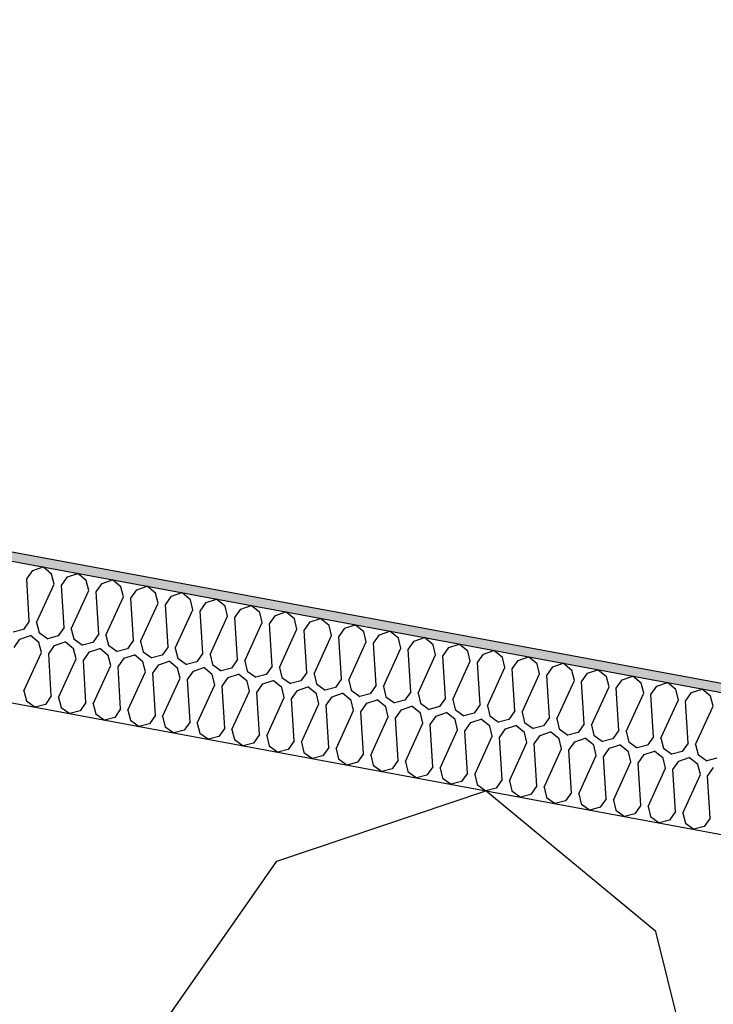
# Model space of a CAD drawing. Header units: millimetres. Extents: x -74465 to -41950, y 1470 to 14690.
# Tile 20 of 132: x -66957 to -66808, y 11886 to 12098. Entities that reach past the tile are written whole.
import ezdxf

# ---------------------------------------------------------------- set-up
doc = ezdxf.new("R2010")
doc.units = ezdxf.units.MM
doc.header["$LTSCALE"] = 0.5
doc.header["$MEASUREMENT"] = 0
doc.linetypes.add('PLINE', pattern=[0])
for name, color, linetype in [('26-- Yttertak (Skravur)(Nye konstruksjoner)', 7, 'Continuous'), ('26-- Yttertak(Nye konstruksjoner)', 7, 'Continuous'), ('262- Taktekking (Skravur)(Nye konstruksjoner)', 7, 'Continuous'), ('262- Taktekking(Nye konstruksjoner)', 7, 'Continuous')]:
    doc.layers.add(name, color=color, linetype=linetype)

# ---------------------------------------------------------------- blocks, each defined once
blk = doc.blocks.new('*X4')
at = {"layer": '26-- Yttertak (Skravur)(Nye konstruksjoner)', "linetype": 'PLINE'}
for p, q in [((-66901.72, 11916.88), (-66856.76, 11932.07)), ((-66820.22, 11901.78), (-66856.76, 11932.07)), ((-66927.31, 11880.3), (-66901.72, 11916.88)), ((-66809.45, 11858.45), (-66820.22, 11901.78))]:
    blk.add_line(p, q, dxfattribs=at)
blk = doc.blocks.new('*X5')
at = {"layer": '262- Taktekking (Skravur)(Nye konstruksjoner)', "linetype": 'PLINE'}
for p, q in [((-66954.26, 11979.48), (-66952.01, 11980.24)), ((-66950.19, 11978.72), (-66952.01, 11980.24)), ((-66955.54, 11977.65), (-66954.26, 11979.48)), ((-66949.65, 11976.56), (-66950.19, 11978.72)), ((-66948.08, 11976.27), (-66946.8, 11978.1)), ((-66946.8, 11978.1), (-66944.55, 11978.86)), ((-66942.72, 11977.34), (-66944.55, 11978.86)), ((-66954.98, 11968.6), (-66955.54, 11977.65)), ((-66953.41, 11968.31), (-66949.65, 11976.56)), ((-66947.52, 11967.21), (-66948.08, 11976.27)), ((-66942.19, 11975.17), (-66942.72, 11977.34)), ((-66940.62, 11974.88), (-66939.34, 11976.71)), ((-66939.34, 11976.71), (-66937.09, 11977.47)), ((-66935.26, 11975.96), (-66937.09, 11977.47)), ((-66934.73, 11973.79), (-66935.26, 11975.96)), ((-66931.88, 11975.33), (-66929.63, 11976.09)), ((-66927.8, 11974.58), (-66929.63, 11976.09)), ((-66945.95, 11966.92), (-66942.19, 11975.17)), ((-66940.06, 11965.83), (-66940.62, 11974.88)), ((-66938.49, 11965.54), (-66934.73, 11973.79)), ((-66933.16, 11973.5), (-66931.88, 11975.33)), ((-66927.26, 11972.41), (-66927.8, 11974.58)), ((-66925.7, 11972.12), (-66924.42, 11973.95)), ((-66924.42, 11973.95), (-66922.17, 11974.71)), ((-66920.34, 11973.19), (-66922.17, 11974.71)), ((-66932.6, 11964.45), (-66933.16, 11973.5)), ((-66931.03, 11964.16), (-66927.26, 11972.41)), ((-66925.14, 11963.07), (-66925.7, 11972.12)), ((-66919.8, 11971.03), (-66920.34, 11973.19)), ((-66918.24, 11970.74), (-66916.96, 11972.56)), ((-66916.96, 11972.56), (-66914.71, 11973.32)), ((-66912.88, 11971.81), (-66914.71, 11973.32)), ((-66912.34, 11969.64), (-66912.88, 11971.81)), ((-66909.5, 11971.18), (-66907.25, 11971.94)), ((-66905.42, 11970.43), (-66907.25, 11971.94)), ((-66923.57, 11962.78), (-66919.8, 11971.03)), ((-66917.68, 11961.68), (-66918.24, 11970.74)), ((-66916.11, 11961.39), (-66912.34, 11969.64)), ((-66910.78, 11969.35), (-66909.5, 11971.18)), ((-66910.22, 11960.3), (-66910.78, 11969.35)), ((-66904.88, 11968.26), (-66905.42, 11970.43)), ((-66903.31, 11967.97), (-66902.03, 11969.8)), ((-66902.03, 11969.8), (-66899.79, 11970.56)), ((-66897.96, 11969.04), (-66899.79, 11970.56)), ((-66954.98, 11968.6), (-66956.26, 11966.77)), ((-66953.41, 11968.31), (-66952.87, 11966.14)), ((-66947.52, 11967.21), (-66948.8, 11965.38)), ((-66908.65, 11960.01), (-66904.88, 11968.26)), ((-66902.75, 11958.92), (-66903.31, 11967.97)), ((-66897.42, 11966.88), (-66897.96, 11969.04)), ((-66895.85, 11966.59), (-66894.57, 11968.42)), ((-66894.57, 11968.42), (-66892.33, 11969.18)), ((-66890.5, 11967.66), (-66892.33, 11969.18)), ((-66889.96, 11965.49), (-66890.5, 11967.66)), ((-66887.11, 11967.03), (-66884.86, 11967.79)), ((-66883.04, 11966.28), (-66884.86, 11967.79)), ((-66956.26, 11966.77), (-66958.48, 11966.18)), ((-66956.99, 11964.73), (-66954.75, 11965.49)), ((-66952.92, 11963.97), (-66954.75, 11965.49)), ((-66952.87, 11966.14), (-66951.02, 11964.8)), ((-66948.8, 11965.38), (-66951.02, 11964.8)), ((-66945.95, 11966.92), (-66945.41, 11964.76)), ((-66940.06, 11965.83), (-66941.34, 11964)), ((-66938.49, 11965.54), (-66937.95, 11963.37)), ((-66901.19, 11958.63), (-66897.42, 11966.88)), ((-66895.29, 11957.53), (-66895.85, 11966.59)), ((-66893.73, 11957.24), (-66889.96, 11965.49)), ((-66888.39, 11965.2), (-66887.11, 11967.03)), ((-66887.83, 11956.15), (-66888.39, 11965.2)), ((-66882.5, 11964.11), (-66883.04, 11966.28)), ((-66880.93, 11963.82), (-66879.65, 11965.65)), ((-66879.65, 11965.65), (-66877.4, 11966.41)), ((-66875.58, 11964.9), (-66877.4, 11966.41)), ((-66958.27, 11962.9), (-66956.99, 11964.73)), ((-66952.38, 11961.81), (-66952.92, 11963.97)), ((-66950.81, 11961.52), (-66949.53, 11963.35)), ((-66949.53, 11963.35), (-66947.29, 11964.11)), ((-66945.46, 11962.59), (-66947.29, 11964.11)), ((-66945.41, 11964.76), (-66943.55, 11963.42)), ((-66941.34, 11964), (-66943.55, 11963.42)), ((-66937.95, 11963.37), (-66936.09, 11962.03)), ((-66932.6, 11964.45), (-66933.88, 11962.62)), ((-66931.03, 11964.16), (-66930.49, 11961.99)), ((-66925.14, 11963.07), (-66926.42, 11961.24)), ((-66886.27, 11955.86), (-66882.5, 11964.11)), ((-66880.37, 11954.77), (-66880.93, 11963.82)), ((-66875.04, 11962.73), (-66875.58, 11964.9)), ((-66873.47, 11962.44), (-66872.19, 11964.27)), ((-66872.19, 11964.27), (-66869.94, 11965.03)), ((-66868.12, 11963.51), (-66869.94, 11965.03)), ((-66867.58, 11961.35), (-66868.12, 11963.51)), ((-66864.73, 11962.89), (-66862.48, 11963.64)), ((-66860.66, 11962.13), (-66862.48, 11963.64)), ((-66956.15, 11953.56), (-66952.38, 11961.81)), ((-66950.25, 11952.47), (-66950.81, 11961.52)), ((-66944.92, 11960.43), (-66945.46, 11962.59)), ((-66943.35, 11960.13), (-66942.07, 11961.96)), ((-66942.07, 11961.96), (-66939.82, 11962.72)), ((-66938, 11961.21), (-66939.82, 11962.72)), ((-66937.46, 11959.04), (-66938, 11961.21)), ((-66933.88, 11962.62), (-66936.09, 11962.03)), ((-66934.61, 11960.58), (-66932.36, 11961.34)), ((-66930.54, 11959.83), (-66932.36, 11961.34)), ((-66930.49, 11961.99), (-66928.63, 11960.65)), ((-66926.42, 11961.24), (-66928.63, 11960.65)), ((-66923.57, 11962.78), (-66923.03, 11960.61)), ((-66917.68, 11961.68), (-66918.96, 11959.85)), ((-66916.11, 11961.39), (-66915.57, 11959.23)), ((-66878.8, 11954.48), (-66875.04, 11962.73)), ((-66872.91, 11953.39), (-66873.47, 11962.44)), ((-66871.34, 11953.1), (-66867.58, 11961.35)), ((-66866.01, 11961.06), (-66864.73, 11962.89)), ((-66865.45, 11952), (-66866.01, 11961.06)), ((-66860.12, 11959.96), (-66860.66, 11962.13)), ((-66858.55, 11959.67), (-66857.27, 11961.5)), ((-66857.27, 11961.5), (-66855.02, 11962.26)), ((-66853.19, 11960.75), (-66855.02, 11962.26)), ((-66849.81, 11960.12), (-66847.56, 11960.88)), ((-66845.73, 11959.36), (-66847.56, 11960.88)), ((-66948.69, 11952.17), (-66944.92, 11960.43)), ((-66942.79, 11951.08), (-66943.35, 11960.13)), ((-66941.22, 11950.79), (-66937.46, 11959.04)), ((-66935.89, 11958.75), (-66934.61, 11960.58)), ((-66935.33, 11949.7), (-66935.89, 11958.75)), ((-66930, 11957.66), (-66930.54, 11959.83)), ((-66928.43, 11957.37), (-66927.15, 11959.2)), ((-66927.15, 11959.2), (-66924.9, 11959.96)), ((-66923.08, 11958.44), (-66924.9, 11959.96)), ((-66923.03, 11960.61), (-66921.17, 11959.27)), ((-66918.96, 11959.85), (-66921.17, 11959.27)), ((-66915.57, 11959.23), (-66913.71, 11957.88)), ((-66910.22, 11960.3), (-66911.5, 11958.47)), ((-66908.65, 11960.01), (-66908.11, 11957.84)), ((-66902.75, 11958.92), (-66904.03, 11957.09)), ((-66863.88, 11951.71), (-66860.12, 11959.96)), ((-66857.99, 11950.62), (-66858.55, 11959.67)), ((-66852.66, 11958.58), (-66853.19, 11960.75)), ((-66851.09, 11958.29), (-66849.81, 11960.12)), ((-66845.19, 11957.2), (-66845.73, 11959.36)), ((-66843.63, 11956.91), (-66842.35, 11958.74)), ((-66842.35, 11958.74), (-66840.1, 11959.5)), ((-66838.27, 11957.98), (-66840.1, 11959.5)), ((-66933.76, 11949.41), (-66930, 11957.66)), ((-66927.87, 11948.32), (-66928.43, 11957.37)), ((-66922.54, 11956.28), (-66923.08, 11958.44)), ((-66920.97, 11955.99), (-66919.69, 11957.82)), ((-66919.69, 11957.82), (-66917.44, 11958.58)), ((-66915.61, 11957.06), (-66917.44, 11958.58)), ((-66915.08, 11954.89), (-66915.61, 11957.06)), ((-66911.5, 11958.47), (-66913.71, 11957.88)), ((-66912.23, 11956.43), (-66909.98, 11957.19)), ((-66908.15, 11955.68), (-66909.98, 11957.19)), ((-66908.11, 11957.84), (-66906.25, 11956.5)), ((-66904.03, 11957.09), (-66906.25, 11956.5)), ((-66901.19, 11958.63), (-66900.65, 11956.46)), ((-66895.29, 11957.53), (-66896.57, 11955.7)), ((-66893.73, 11957.24), (-66893.19, 11955.08)), ((-66856.42, 11950.33), (-66852.66, 11958.58)), ((-66850.53, 11949.24), (-66851.09, 11958.29)), ((-66848.96, 11948.95), (-66845.19, 11957.2)), ((-66843.07, 11947.85), (-66843.63, 11956.91)), ((-66837.73, 11955.82), (-66838.27, 11957.98)), ((-66836.17, 11955.52), (-66834.89, 11957.35)), ((-66834.89, 11957.35), (-66832.64, 11958.11)), ((-66830.81, 11956.6), (-66832.64, 11958.11)), ((-66827.43, 11955.97), (-66825.18, 11956.73)), ((-66823.35, 11955.22), (-66825.18, 11956.73)), ((-66926.3, 11948.03), (-66922.54, 11956.28)), ((-66920.41, 11946.93), (-66920.97, 11955.99)), ((-66918.84, 11946.64), (-66915.08, 11954.89)), ((-66913.51, 11954.6), (-66912.23, 11956.43)), ((-66912.95, 11945.55), (-66913.51, 11954.6)), ((-66907.62, 11953.51), (-66908.15, 11955.68)), ((-66906.05, 11953.22), (-66904.77, 11955.05)), ((-66904.77, 11955.05), (-66902.52, 11955.81)), ((-66900.69, 11954.3), (-66902.52, 11955.81)), ((-66900.65, 11956.46), (-66898.79, 11955.12)), ((-66896.57, 11955.7), (-66898.79, 11955.12)), ((-66893.19, 11955.08), (-66891.33, 11953.74)), ((-66887.83, 11956.15), (-66889.11, 11954.32)), ((-66886.27, 11955.86), (-66885.73, 11953.69)), ((-66880.37, 11954.77), (-66881.65, 11952.94)), ((-66841.5, 11947.56), (-66837.73, 11955.82)), ((-66835.61, 11946.47), (-66836.17, 11955.52)), ((-66830.27, 11954.43), (-66830.81, 11956.6)), ((-66828.71, 11954.14), (-66827.43, 11955.97)), ((-66822.81, 11953.05), (-66823.35, 11955.22)), ((-66821.24, 11952.76), (-66819.97, 11954.59)), ((-66819.97, 11954.59), (-66817.72, 11955.35)), ((-66815.89, 11953.83), (-66817.72, 11955.35)), ((-66956.15, 11953.56), (-66955.61, 11951.39)), ((-66950.25, 11952.47), (-66951.53, 11950.64)), ((-66911.38, 11945.26), (-66907.62, 11953.51)), ((-66905.49, 11944.17), (-66906.05, 11953.22)), ((-66900.15, 11952.13), (-66900.69, 11954.3)), ((-66898.59, 11951.84), (-66897.31, 11953.67)), ((-66897.31, 11953.67), (-66895.06, 11954.43)), ((-66893.23, 11952.91), (-66895.06, 11954.43)), ((-66892.69, 11950.75), (-66893.23, 11952.91)), ((-66889.11, 11954.32), (-66891.33, 11953.74)), ((-66889.85, 11952.28), (-66887.6, 11953.04)), ((-66885.77, 11951.53), (-66887.6, 11953.04)), ((-66885.73, 11953.69), (-66883.87, 11952.35)), ((-66881.65, 11952.94), (-66883.87, 11952.35)), ((-66878.8, 11954.48), (-66878.27, 11952.31)), ((-66872.91, 11953.39), (-66874.19, 11951.56)), ((-66871.34, 11953.1), (-66870.81, 11950.93)), ((-66834.04, 11946.18), (-66830.27, 11954.43)), ((-66828.15, 11945.09), (-66828.71, 11954.14)), ((-66826.58, 11944.8), (-66822.81, 11953.05)), ((-66820.69, 11943.71), (-66821.24, 11952.76)), ((-66815.35, 11951.67), (-66815.89, 11953.83)), ((-66813.78, 11951.38), (-66812.5, 11953.21)), ((-66812.5, 11953.21), (-66810.26, 11953.97)), ((-66808.43, 11952.45), (-66810.26, 11953.97)), ((-66807.89, 11950.28), (-66808.43, 11952.45)), ((-66955.61, 11951.39), (-66953.75, 11950.05)), ((-66951.53, 11950.64), (-66953.75, 11950.05)), ((-66948.69, 11952.17), (-66948.15, 11950.01)), ((-66942.79, 11951.08), (-66944.07, 11949.25)), ((-66941.22, 11950.79), (-66940.69, 11948.63)), ((-66903.92, 11943.88), (-66900.15, 11952.13)), ((-66898.03, 11942.79), (-66898.59, 11951.84)), ((-66896.46, 11942.5), (-66892.69, 11950.75)), ((-66891.13, 11950.46), (-66889.85, 11952.28)), ((-66890.57, 11941.4), (-66891.13, 11950.46)), ((-66885.23, 11949.36), (-66885.77, 11951.53)), ((-66883.67, 11949.07), (-66882.39, 11950.9)), ((-66882.39, 11950.9), (-66880.14, 11951.66)), ((-66878.31, 11950.15), (-66880.14, 11951.66)), ((-66878.27, 11952.31), (-66876.41, 11950.97)), ((-66874.19, 11951.56), (-66876.41, 11950.97)), ((-66874.92, 11949.52), (-66872.68, 11950.28)), ((-66870.85, 11948.76), (-66872.68, 11950.28)), ((-66870.81, 11950.93), (-66868.95, 11949.59)), ((-66865.45, 11952), (-66866.73, 11950.17)), ((-66863.88, 11951.71), (-66863.34, 11949.55)), ((-66857.99, 11950.62), (-66859.27, 11948.79)), ((-66856.42, 11950.33), (-66855.88, 11948.16)), ((-66819.12, 11943.42), (-66815.35, 11951.67)), ((-66813.22, 11942.32), (-66813.78, 11951.38)), ((-66811.66, 11942.03), (-66807.89, 11950.28)), ((-66948.15, 11950.01), (-66946.29, 11948.67)), ((-66944.07, 11949.25), (-66946.29, 11948.67)), ((-66940.69, 11948.63), (-66938.83, 11947.28)), ((-66935.33, 11949.7), (-66936.61, 11947.87)), ((-66933.76, 11949.41), (-66933.23, 11947.24)), ((-66927.87, 11948.32), (-66929.15, 11946.49)), ((-66889, 11941.11), (-66885.23, 11949.36)), ((-66883.11, 11940.02), (-66883.67, 11949.07)), ((-66877.77, 11947.98), (-66878.31, 11950.15)), ((-66876.2, 11947.69), (-66874.92, 11949.52)), ((-66870.31, 11946.6), (-66870.85, 11948.76)), ((-66866.73, 11950.17), (-66868.95, 11949.59)), ((-66868.74, 11946.31), (-66867.46, 11948.14)), ((-66867.46, 11948.14), (-66865.22, 11948.9)), ((-66863.39, 11947.38), (-66865.22, 11948.9)), ((-66863.34, 11949.55), (-66861.49, 11948.2)), ((-66859.27, 11948.79), (-66861.49, 11948.2)), ((-66855.88, 11948.16), (-66854.02, 11946.82)), ((-66850.53, 11949.24), (-66851.81, 11947.41)), ((-66848.96, 11948.95), (-66848.42, 11946.78)), ((-66936.61, 11947.87), (-66938.83, 11947.28)), ((-66933.23, 11947.24), (-66931.37, 11945.9)), ((-66929.15, 11946.49), (-66931.37, 11945.9)), ((-66926.3, 11948.03), (-66925.76, 11945.86)), ((-66920.41, 11946.93), (-66921.69, 11945.1)), ((-66918.84, 11946.64), (-66918.3, 11944.48)), ((-66881.54, 11939.73), (-66877.77, 11947.98)), ((-66875.64, 11938.64), (-66876.2, 11947.69)), ((-66874.08, 11938.35), (-66870.31, 11946.6)), ((-66868.18, 11937.25), (-66868.74, 11946.31)), ((-66862.85, 11945.21), (-66863.39, 11947.38)), ((-66861.28, 11944.92), (-66860, 11946.75)), ((-66860, 11946.75), (-66857.76, 11947.51)), ((-66855.93, 11946), (-66857.76, 11947.51)), ((-66851.81, 11947.41), (-66854.02, 11946.82)), ((-66852.54, 11945.37), (-66850.29, 11946.13)), ((-66848.47, 11944.62), (-66850.29, 11946.13)), ((-66848.42, 11946.78), (-66846.56, 11945.44)), ((-66844.35, 11946.03), (-66846.56, 11945.44)), ((-66843.07, 11947.85), (-66844.35, 11946.03)), ((-66841.5, 11947.56), (-66840.96, 11945.4)), ((-66835.61, 11946.47), (-66836.89, 11944.64)), ((-66834.04, 11946.18), (-66833.5, 11944.02)), ((-66925.76, 11945.86), (-66923.91, 11944.52)), ((-66921.69, 11945.1), (-66923.91, 11944.52)), ((-66918.3, 11944.48), (-66916.44, 11943.14)), ((-66912.95, 11945.55), (-66914.23, 11943.72)), ((-66911.38, 11945.26), (-66910.84, 11943.09)), ((-66905.49, 11944.17), (-66906.77, 11942.34)), ((-66866.62, 11936.96), (-66862.85, 11945.21)), ((-66860.72, 11935.87), (-66861.28, 11944.92)), ((-66855.39, 11943.83), (-66855.93, 11946)), ((-66853.82, 11943.54), (-66852.54, 11945.37)), ((-66847.93, 11942.45), (-66848.47, 11944.62)), ((-66846.36, 11942.16), (-66845.08, 11943.99)), ((-66845.08, 11943.99), (-66842.83, 11944.75)), ((-66841.01, 11943.23), (-66842.83, 11944.75)), ((-66840.96, 11945.4), (-66839.1, 11944.06)), ((-66836.89, 11944.64), (-66839.1, 11944.06)), ((-66833.5, 11944.02), (-66831.64, 11942.67)), ((-66828.15, 11945.09), (-66829.43, 11943.26)), ((-66826.58, 11944.8), (-66826.04, 11942.63)), ((-66914.23, 11943.72), (-66916.44, 11943.14)), ((-66910.84, 11943.09), (-66908.98, 11941.75)), ((-66906.77, 11942.34), (-66908.98, 11941.75)), ((-66903.92, 11943.88), (-66903.38, 11941.71)), ((-66898.03, 11942.79), (-66899.31, 11940.96)), ((-66896.46, 11942.5), (-66895.92, 11940.33)), ((-66859.16, 11935.58), (-66855.39, 11943.83)), ((-66853.26, 11934.49), (-66853.82, 11943.54)), ((-66851.69, 11934.2), (-66847.93, 11942.45)), ((-66845.8, 11933.11), (-66846.36, 11942.16)), ((-66840.47, 11941.07), (-66841.01, 11943.23)), ((-66838.9, 11940.78), (-66837.62, 11942.61)), ((-66837.62, 11942.61), (-66835.37, 11943.36)), ((-66833.55, 11941.85), (-66835.37, 11943.36)), ((-66833.01, 11939.68), (-66833.55, 11941.85)), ((-66829.43, 11943.26), (-66831.64, 11942.67)), ((-66830.16, 11941.22), (-66827.91, 11941.98)), ((-66826.08, 11940.47), (-66827.91, 11941.98)), ((-66826.04, 11942.63), (-66824.18, 11941.29)), ((-66821.97, 11941.88), (-66824.18, 11941.29)), ((-66820.69, 11943.71), (-66821.97, 11941.88)), ((-66819.12, 11943.42), (-66818.58, 11941.25)), ((-66813.22, 11942.32), (-66814.5, 11940.49)), ((-66811.66, 11942.03), (-66811.12, 11939.87)), ((-66903.38, 11941.71), (-66901.52, 11940.37)), ((-66899.31, 11940.96), (-66901.52, 11940.37)), ((-66895.92, 11940.33), (-66894.06, 11938.99)), ((-66890.57, 11941.4), (-66891.85, 11939.57)), ((-66889, 11941.11), (-66888.46, 11938.95)), ((-66883.11, 11940.02), (-66884.39, 11938.19)), ((-66881.54, 11939.73), (-66881, 11937.56)), ((-66844.23, 11932.82), (-66840.47, 11941.07)), ((-66838.34, 11931.72), (-66838.9, 11940.78)), ((-66836.77, 11931.43), (-66833.01, 11939.68)), ((-66831.44, 11939.39), (-66830.16, 11941.22)), ((-66825.55, 11938.3), (-66826.08, 11940.47)), ((-66823.98, 11938.01), (-66822.7, 11939.84)), ((-66822.7, 11939.84), (-66820.45, 11940.6)), ((-66818.62, 11939.08), (-66820.45, 11940.6)), ((-66818.58, 11941.25), (-66816.72, 11939.91)), ((-66814.5, 11940.49), (-66816.72, 11939.91)), ((-66811.12, 11939.87), (-66809.26, 11938.52)), ((-66891.85, 11939.57), (-66894.06, 11938.99)), ((-66888.46, 11938.95), (-66886.6, 11937.6)), ((-66884.39, 11938.19), (-66886.6, 11937.6)), ((-66881, 11937.56), (-66879.14, 11936.22)), ((-66875.64, 11938.64), (-66876.92, 11936.81)), ((-66874.08, 11938.35), (-66873.54, 11936.18)), ((-66830.88, 11930.34), (-66831.44, 11939.39)), ((-66829.31, 11930.05), (-66825.55, 11938.3)), ((-66823.42, 11928.96), (-66823.98, 11938.01)), ((-66818.09, 11936.92), (-66818.62, 11939.08)), ((-66816.52, 11936.63), (-66815.24, 11938.46)), ((-66815.24, 11938.46), (-66812.99, 11939.22)), ((-66811.16, 11937.7), (-66812.99, 11939.22)), ((-66810.62, 11935.54), (-66811.16, 11937.7)), ((-66807.04, 11939.11), (-66809.26, 11938.52)), ((-66876.92, 11936.81), (-66879.14, 11936.22)), ((-66873.54, 11936.18), (-66871.68, 11934.84)), ((-66869.46, 11935.43), (-66871.68, 11934.84)), ((-66868.18, 11937.25), (-66869.46, 11935.43)), ((-66866.62, 11936.96), (-66866.08, 11934.8)), ((-66860.72, 11935.87), (-66862, 11934.04)), ((-66859.16, 11935.58), (-66858.62, 11933.41)), ((-66821.85, 11928.67), (-66818.09, 11936.92)), ((-66815.96, 11927.57), (-66816.52, 11936.63)), ((-66814.39, 11927.28), (-66810.62, 11935.54)), ((-66809.06, 11935.24), (-66807.78, 11937.07)), ((-66866.08, 11934.8), (-66864.22, 11933.46)), ((-66862, 11934.04), (-66864.22, 11933.46)), ((-66858.62, 11933.41), (-66856.76, 11932.07)), ((-66853.26, 11934.49), (-66854.54, 11932.66)), ((-66851.69, 11934.2), (-66851.16, 11932.03)), ((-66808.5, 11926.19), (-66809.06, 11935.24)), ((-66854.54, 11932.66), (-66856.76, 11932.07)), ((-66851.16, 11932.03), (-66849.3, 11930.69)), ((-66847.08, 11931.28), (-66849.3, 11930.69)), ((-66845.8, 11933.11), (-66847.08, 11931.28)), ((-66844.23, 11932.82), (-66843.7, 11930.65)), ((-66838.34, 11931.72), (-66839.62, 11929.89)), ((-66836.77, 11931.43), (-66836.23, 11929.27)), ((-66843.7, 11930.65), (-66841.84, 11929.31)), ((-66839.62, 11929.89), (-66841.84, 11929.31)), ((-66836.23, 11929.27), (-66834.38, 11927.92)), ((-66830.88, 11930.34), (-66832.16, 11928.51)), ((-66829.31, 11930.05), (-66828.77, 11927.88)), ((-66832.16, 11928.51), (-66834.38, 11927.92)), ((-66828.77, 11927.88), (-66826.91, 11926.54)), ((-66824.7, 11927.13), (-66826.91, 11926.54)), ((-66823.42, 11928.96), (-66824.7, 11927.13)), ((-66821.85, 11928.67), (-66821.31, 11926.5)), ((-66815.96, 11927.57), (-66817.24, 11925.75)), ((-66814.39, 11927.28), (-66813.85, 11925.12)), ((-66821.31, 11926.5), (-66819.45, 11925.16)), ((-66817.24, 11925.75), (-66819.45, 11925.16)), ((-66813.85, 11925.12), (-66811.99, 11923.78)), ((-66808.5, 11926.19), (-66809.78, 11924.36)), ((-66809.78, 11924.36), (-66811.99, 11923.78))]:
    blk.add_line(p, q, dxfattribs=at)

msp = doc.modelspace()

# ---------------------------------------------------------------- hatches: boundary and pattern name
at = {"layer": '262- Taktekking (Skravur)(Nye konstruksjoner)', "linetype": 'Continuous'}
msp.add_hatch(color=256, dxfattribs=at).paths.add_polyline_path([(-67556.57, 12092.29), (-60906.57, 10859.78), (-60906.57, 10861.82), (-67556.57, 12094.32)])

# ---------------------------------------------------------------- linework, layer by layer
at = {"layer": '262- Taktekking(Nye konstruksjoner)', "linetype": 'PLINE'}
for p, q in [((-67576.57, 12098.03), (-60906.57, 10861.82)), ((-67576.57, 12095.99), (-60906.57, 10859.78))]:
    msp.add_line(p, q, dxfattribs=at)
at = {"layer": '262- Taktekking(Nye konstruksjoner)', "linetype": 'PLINE', "flags": 128}
msp.add_lwpolyline([(-67576.57, 12065.48), (-61126.57, 10870.05), (-60926.57, 10832.98), (-60908.57, 10829.64), (-60906.57, 10829.27)], dxfattribs=at)

# ---------------------------------------------------------------- block references
at = {"layer": '26-- Yttertak(Nye konstruksjoner)'}
msp.add_blockref('*X4', (0, 0), dxfattribs=at)
at = {"layer": '262- Taktekking(Nye konstruksjoner)'}
msp.add_blockref('*X5', (0, 0), dxfattribs=at)

doc.saveas('drawing.dxf')
